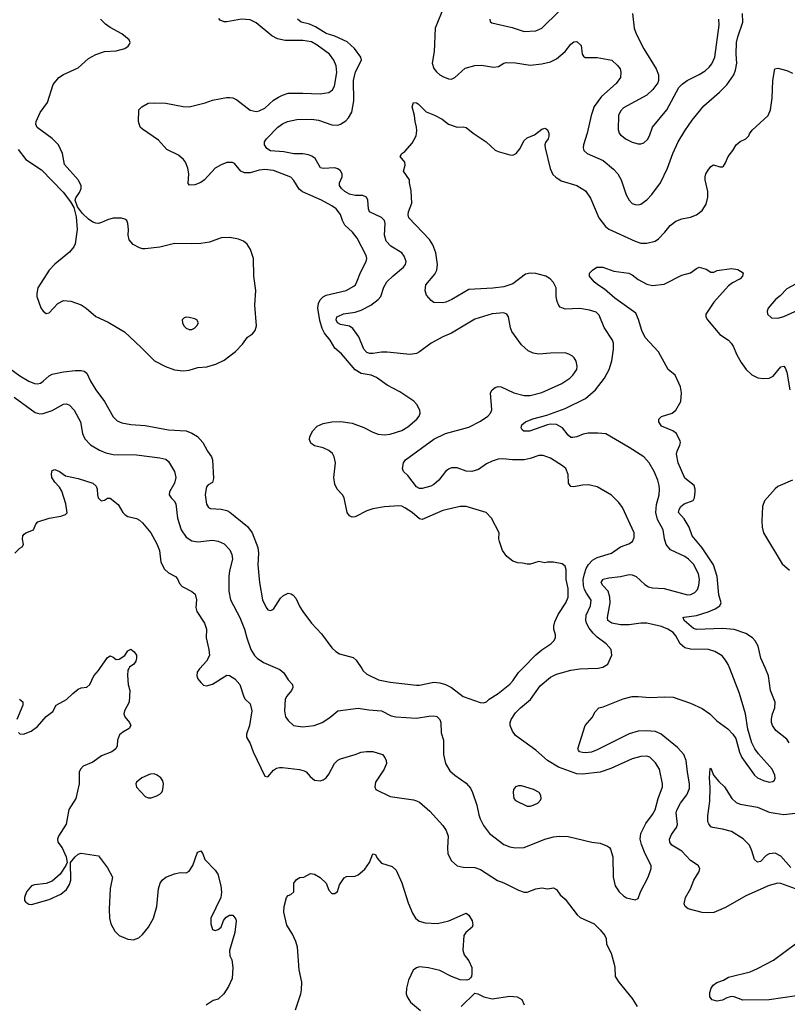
# Model space of a CAD drawing. Header units: inches. Extents: x 1678809 to 1859548, y 384609 to 522868.
# Tile 161 of 256: x 1773468 to 1778734, y 457699 to 464447. Entities that reach past the tile are written whole.
import ezdxf

# ---------------------------------------------------------------- set-up
doc = ezdxf.new("R2010")
doc.units = ezdxf.units.IN
doc.header["$MEASUREMENT"] = 0
doc.layers.add('B7475', color=7, linetype='Continuous')
doc.layers.add('B7476', color=7, linetype='Continuous')

msp = doc.modelspace()

# ---------------------------------------------------------------- linework, layer by layer
at = {"layer": 'B7475', "color": 5}
for points, elevation in [([(1773461, 459561), (1773470, 459552.4), (1773495.3, 459550), (1773547, 459570), (1773590, 459603.1), (1773649.7, 459670.3), (1773695.6, 459704.4), (1773719, 459750), (1773790, 459786.8), (1773832.7, 459830), (1773870, 459859.1), (1773890, 459867.3), (1773930, 459871.3), (1773950, 459891.3), (1773978, 459950), (1774010, 459987.3), (1774018.7, 460000)], 320), ([(1774216.2, 460000), (1774210.3, 459989.7), (1774207.3, 459952.7), (1774211.6, 459891.5), (1774223, 459850), (1774220.3, 459770), (1774187.6, 459710), (1774182.6, 459690), (1774190.4, 459670), (1774222.4, 459630), (1774230.4, 459609.6), (1774219.1, 459590), (1774175, 459565), (1774153.8, 459546.2), (1774139.5, 459510), (1774137, 459470), (1774128.2, 459450), (1774100.7, 459430), (1774030, 459402), (1773970, 459357.6), (1773904.9, 459330), (1773885.5, 459310), (1773877.1, 459290), (1773877.1, 459210), (1773853.4, 459110), (1773806.5, 459033.5), (1773786.3, 458933.7), (1773734.9, 458850), (1773728.2, 458830), (1773730.5, 458810), (1773760.5, 458770), (1773787.3, 458710), (1773794, 458670), (1773786, 458650), (1773744.9, 458590), (1773690, 458542), (1773650, 458527), (1773570, 458517.6), (1773550, 458509.6), (1773514.4, 458470), (1773500.4, 458430), (1773502, 458410), (1773510, 458398.8), (1773530, 458384.9), (1773550, 458383), (1773670, 458417.1), (1773750, 458454.4), (1773790, 458485.5), (1773810, 458518.8), (1773819.7, 458550), (1773818, 458670), (1773849.5, 458710.5), (1773870, 458726.8), (1773890, 458734.8), (1774010, 458716.3), (1774070, 458634), (1774105.5, 458570), (1774088.1, 458491.9), (1774081.1, 458350), (1774083.5, 458290), (1774094, 458250), (1774120, 458200), (1774150, 458170.3), (1774210, 458144.6), (1774250, 458140.3), (1774284.8, 458155.2), (1774310, 458177.6), (1774352.3, 458227.7), (1774387.1, 458290), (1774409.7, 458370), (1774419.6, 458490), (1774431.6, 458530), (1774445.6, 458550), (1774471.1, 458568.9), (1774530, 458592.4), (1774570, 458603), (1774610, 458600.7), (1774630, 458610.8), (1774656.2, 458650), (1774685.6, 458734.4), (1774690, 458742), (1774710, 458751.3), (1774724.7, 458730), (1774737.3, 458690), (1774810, 458618), (1774828.5, 458590), (1774847.4, 458510), (1774853.3, 458466.7), (1774848.8, 458430), (1774779.3, 458290), (1774779.3, 458250), (1774790, 458211.3), (1774810, 458204.9), (1774830, 458210.8), (1774850, 458227.3), (1774866.6, 458273.4), (1774884.1, 458295.9), (1774908, 458310), (1774930.6, 458310.6), (1774950, 458282), (1774953, 458270), (1774944.4, 458190), (1774907.3, 458067.3), (1774910.5, 458030.5), (1774923, 458003), (1774930.4, 457950), (1774924.9, 457875.1), (1774900.4, 457819.6), (1774867.7, 457770), (1774830, 457734.5), (1774795.9, 457724.1), (1774746.4, 457693.6)], 320), ([(1774703.4, 460000), (1774701.8, 459998.2), (1774686, 459974), (1774684.4, 459950), (1774690.4, 459930.3), (1774710, 459904), (1774730, 459886.8), (1774750, 459881.6), (1774790, 459892.7), (1774890, 459954), (1774906.8, 459953.2), (1774944.9, 459930), (1774979.1, 459890), (1775005.8, 459805.8), (1775016, 459790), (1775050, 459758), (1775060.3, 459710), (1775044.9, 459610), (1775024.9, 459550), (1775024.9, 459530), (1775050, 459486.8), (1775070.4, 459430), (1775150, 459262.8), (1775170, 459258.8), (1775210, 459304), (1775230, 459316.4), (1775250, 459322.4), (1775270, 459321.6), (1775388.5, 459308.5), (1775419.9, 459299.9), (1775433, 459293), (1775459.9, 459259.9), (1775490, 459236), (1775530, 459230.8), (1775550, 459237.3), (1775570, 459250.8), (1775590, 459276), (1775627.6, 459350), (1775650, 459372.7), (1775670, 459382), (1775770, 459410.4), (1775810, 459426.3), (1775847.6, 459432.4), (1775891.5, 459431.5), (1775956, 459410), (1775974, 459390), (1775982, 459370), (1775983.8, 459350), (1775968.5, 459310), (1775910, 459222), (1775904.9, 459190), (1775911.3, 459170), (1776010, 459123), (1776170, 459100.4), (1776190, 459094), (1776210, 459083), (1776281.5, 459021.5), (1776370, 458924.4), (1776393.1, 458890), (1776406.7, 458850), (1776402, 458770), (1776405.5, 458730), (1776430, 458682.8), (1776468.4, 458648.4), (1776510, 458638.7), (1776590, 458636.5), (1776630, 458621.5), (1776746.2, 458546.2), (1776790, 458530.3), (1776890, 458480.3), (1776930, 458467), (1776950, 458466.4), (1777010, 458490.3), (1777050, 458497.1), (1777089.2, 458490.8), (1777130, 458496), (1777150, 458484.7), (1777174.8, 458450), (1777210, 458419.1), (1777291.5, 458311.5), (1777314.1, 458294.1), (1777410, 458250.4), (1777450.4, 458210), (1777482, 458170), (1777492.4, 458150), (1777493.4, 458110), (1777524.9, 458050), (1777545.2, 457974.8), (1777550.3, 457950), (1777552.4, 457890), (1777577.6, 457850), (1777670, 457738), (1777703.9, 457683.9)], 340), ([(1775237.6, 460000), (1775253.4, 459993.4), (1775280.4, 459970), (1775310, 459922.8), (1775339.1, 459890), (1775341.6, 459870), (1775332.7, 459850), (1775300.3, 459810), (1775290, 459789), (1775285.2, 459710), (1775292.6, 459670), (1775310, 459644), (1775347.2, 459610), (1775410, 459600.6), (1775489.3, 459610), (1775543.1, 459630), (1775595.1, 459664.9), (1775650, 459710.4), (1775790, 459728.9), (1775862.9, 459717.1), (1775949.6, 459710.4), (1776016.3, 459676.3), (1776049.1, 459669.1), (1776190, 459660.2), (1776274.1, 459674.1), (1776310, 459675.6), (1776330.2, 459670.2), (1776350.2, 459650.2), (1776357.6, 459630), (1776360.4, 459560.4), (1776374.8, 459510), (1776374.4, 459410), (1776388.5, 459350), (1776419.9, 459299.9), (1776452.7, 459270), (1776530, 459215.3), (1776560.2, 459180.2), (1776575.6, 459150), (1776604.4, 459064.4), (1776617.6, 458997.6), (1776627.9, 458970), (1776650, 458924.4), (1776690, 458868.5), (1776790, 458794.9), (1776830, 458778.3), (1776868.1, 458771.9), (1776930, 458773.7), (1777070, 458831.6), (1777130, 458847), (1777170.4, 458850.4), (1777230, 458848.2), (1777392, 458810), (1777450, 458802), (1777501.6, 458781.6), (1777514, 458774), (1777522, 458762), (1777536.4, 458710), (1777539.6, 458570), (1777552, 458510), (1777581.6, 458470), (1777610, 458441.6), (1777630, 458428.4), (1777690, 458414.8), (1777710, 458424.7), (1777727, 458470), (1777780.5, 458570), (1777799.6, 458630), (1777799.6, 458650), (1777759.1, 458730), (1777733.1, 458793.1), (1777725.6, 458830), (1777729.8, 458870), (1777762.9, 458937.1), (1777810, 459000.4), (1777828, 459032), (1777848.7, 459110), (1777876.8, 459190), (1777877.2, 459210), (1777856.4, 459310), (1777830, 459354.5), (1777790, 459392.8), (1777770, 459398.3), (1777730, 459397.3), (1777670, 459380.4), (1777524.4, 459315.6), (1777450.8, 459289.2), (1777330, 459276.5), (1777290, 459278.8), (1777165, 459325), (1777088.7, 459370), (1777010, 459439.8), (1776870, 459541), (1776847.8, 459570), (1776832.9, 459610), (1776832.9, 459630), (1776840.3, 459650), (1776870, 459696), (1776902.6, 459730), (1776973, 459787), (1777039.7, 459880.3), (1777110, 459940.2), (1777150, 459960.7), (1777250, 459989.2), (1777310, 459998), (1777368, 460000)], 360), ([(1775815.1, 460000), (1775825.2, 459985.2), (1775850, 459960.9), (1775930, 459922), (1776010, 459905.5), (1776190, 459886.9), (1776210, 459886.9), (1776310, 459906.7), (1776350, 459901.3), (1776390, 459891.1), (1776430.8, 459870.8), (1776510, 459808.7), (1776626.9, 459766.9), (1776650, 459765.5), (1776670, 459770.8), (1776689.2, 459790), (1776750, 459829), (1776830, 459894), (1776850, 459914.6), (1776890, 459971.7), (1776917.8, 460000)], 380), ([(1778790, 458490.5), (1778690, 458526.6), (1778670, 458529), (1778610, 458513.3), (1778450, 458442), (1778310, 458363.1), (1778230, 458328.6), (1778190, 458324.8), (1778150, 458328.3), (1778053.6, 458353.6), (1778033.2, 458370), (1778027.5, 458387.5), (1778034.5, 458430), (1778069.7, 458490.3), (1778092.4, 458550), (1778129.7, 458610), (1778133.3, 458630), (1778121.6, 458650), (1778070, 458684.8), (1778010, 458749), (1777942, 458790), (1777927.8, 458810), (1777926.6, 458830), (1777938.5, 458861.5), (1777974, 458910), (1777981.6, 458930), (1777972.4, 459010), (1777975.9, 459030), (1778001.8, 459078.2), (1778045.1, 459134.9), (1778062, 459178), (1778063.9, 459210), (1778048.7, 459290), (1778040.6, 459370), (1778023.4, 459410), (1777979.9, 459459.9), (1777867.6, 459550), (1777830, 459567.9), (1777766.3, 459573.7), (1777710, 459570.6), (1777650, 459551.3), (1777430, 459442.2), (1777390, 459427.9), (1777350, 459421.5), (1777330, 459424), (1777309.2, 459430), (1777301.6, 459441.6), (1777298, 459450), (1777347.6, 459610), (1777396.3, 459663.7), (1777416.6, 459703.4), (1777442, 459730), (1777470, 459737.1), (1777607.6, 459792.4), (1777670, 459807.2), (1777710, 459808.3), (1777790, 459801.2), (1777892.9, 459807.1), (1777950, 459803.6), (1778070, 459762.4), (1778150, 459726.3), (1778202.4, 459690), (1778250, 459642.6), (1778326.3, 459586.3), (1778361.1, 459550), (1778380.2, 459520.2), (1778406.8, 459426.8), (1778421.7, 459390), (1778508.9, 459270), (1778530, 459250.3), (1778570, 459231.7), (1778610, 459222), (1778635.2, 459224.8), (1778645.8, 459234.2), (1778651, 459249), (1778648, 459270), (1778629.7, 459310), (1778536.3, 459416.3), (1778511.1, 459450), (1778489.8, 459489.8), (1778464.1, 459584.1), (1778446.9, 459690), (1778406.6, 459830), (1778338.8, 460000)], 340), ([(1778747.6, 459490), (1778730, 459515.1), (1778655.3, 459575.3), (1778631.8, 459610), (1778625.7, 459630), (1778625.3, 459654.7), (1778632.8, 459690), (1778649, 459731), (1778651.5, 459770), (1778619.4, 459850), (1778605.2, 459950), (1778583.5, 460000)], 320), ([(1773468, 459790), (1773490, 459772), (1773490.5, 459750), (1773449.1, 459650.9)], 320), ([(1778757.3, 458637.3), (1778690, 458715.1), (1778650, 458734.6), (1778609.3, 458730.7), (1778590, 458718.9), (1778550, 458678.5), (1778530, 458672.6), (1778510, 458691.8), (1778491.5, 458751.5), (1778473.7, 458790), (1778431.8, 458831.8), (1778350, 458883.5), (1778290, 458899.1), (1778222, 458910), (1778210, 458916), (1778195.1, 458935.1), (1778189.7, 458950), (1778188.3, 458990), (1778203.1, 459090), (1778204.2, 459184.2), (1778199.7, 459250), (1778205.2, 459314.8), (1778210, 459316), (1778226.8, 459270), (1778265, 459225), (1778302.6, 459190), (1778353.6, 459110), (1778382.4, 459082.4), (1778410, 459069.3), (1778530, 459050.2), (1778610, 459016.5), (1778650, 459007.7), (1778710, 459000.2), (1778808.7, 459011.3)], 320), ([(1775359.4, 457660.6), (1775396.3, 457770), (1775401.4, 457798.5), (1775403.5, 457850), (1775385.1, 457934.9), (1775374.7, 458090), (1775362, 458130), (1775338.9, 458178.9), (1775300.1, 458240.1), (1775280.7, 458330), (1775282, 458370), (1775299, 458430), (1775310, 458444.7), (1775328.9, 458451.1), (1775348, 458470), (1775349.3, 458530), (1775366.8, 458553.2), (1775390, 458566.8), (1775418, 458570), (1775463.7, 458596.3), (1775490, 458590.5), (1775528.7, 458568.7), (1775571.3, 458530), (1775590, 458482), (1775610, 458458), (1775630, 458458), (1775648.9, 458471.1), (1775662, 458518), (1775693.6, 458566.4), (1775710, 458575.5), (1775770, 458577.3), (1775790, 458586.8), (1775835.1, 458624.9), (1775867.3, 458670), (1775890, 458731), (1775910, 458724.7), (1775921.1, 458701.1), (1775950, 458665.5), (1776023.8, 458643.8), (1776050, 458618.8), (1776090, 458530.8), (1776134.1, 458394.1), (1776163.5, 458323.5), (1776184.6, 458290), (1776209.4, 458269.4), (1776250, 458256.5), (1776333.5, 458253.5), (1776413.2, 458270), (1776530, 458323.8), (1776550, 458310.5), (1776571.7, 458270), (1776577, 458243), (1776572, 458228), (1776528.7, 458191.3), (1776514, 458170), (1776507.7, 458070), (1776518.4, 458038.4), (1776550, 457997.3), (1776570, 457951.3), (1776570.5, 457909.5), (1776567.3, 457890), (1776560.5, 457879.5), (1776550, 457869.2), (1776535.5, 457864.5), (1776490, 457867.3), (1776430, 457889.6), (1776350, 457929.7), (1776272.4, 457947.6), (1776210, 457956.2), (1776190, 457949.6), (1776168.2, 457931.8), (1776135, 457865), (1776120.7, 457810), (1776120.2, 457770), (1776125.8, 457750), (1776150, 457713.7), (1776216.7, 457656.7)], 320), ([(1778890, 457769.9), (1778610, 457729.5), (1778430, 457727.6), (1778370, 457748.7), (1778350, 457751.2), (1778318, 457742), (1778290, 457727.6), (1778250, 457719.8), (1778217.6, 457730), (1778202.7, 457750), (1778201.4, 457778.6), (1778211.1, 457810), (1778225.4, 457830), (1778250, 457849.1), (1778295.4, 457864.6), (1778330, 457883.6), (1778478.6, 457921.4), (1778530, 457943.6), (1778638.7, 458001.3), (1778800, 458120)], 340), ([(1776495.6, 457684.4), (1776590, 457774.8), (1776610, 457770.8), (1776652, 457750), (1776710, 457737.1), (1776830, 457753.6), (1776881, 457750), (1776912, 457732), (1776930, 457696)], 320)]:
    msp.add_lwpolyline(points, dxfattribs=dict(at, elevation=elevation))
for points, elevation in [([(1774390, 459278), (1774363.4, 459276.6), (1774306.8, 459250), (1774270, 459222), (1774266, 459210), (1774270, 459186), (1774330, 459123.8), (1774350, 459114.9), (1774370, 459114.9), (1774410, 459128.2), (1774430, 459139.1), (1774444.7, 459155.3), (1774451.3, 459170), (1774455.1, 459210), (1774449.6, 459230), (1774435.6, 459250), (1774412, 459270)], 340), ([(1776890, 459196), (1776870, 459189.2), (1776856.3, 459170), (1776852.7, 459150), (1776858, 459110), (1776870, 459096.3), (1776950, 459057), (1776970, 459055.8), (1776990, 459062.4), (1777022, 459078), (1777041.2, 459098.8), (1777046.6, 459110), (1777043.7, 459130), (1777032.7, 459150), (1776994, 459170), (1776910, 459195.1)], 380)]:
    msp.add_lwpolyline(points, close=True, dxfattribs=dict(at, elevation=elevation))
at = {"layer": 'B7476', "color": 5}
for points, elevation in [([(1776381.1, 464538.9), (1776318.7, 464390), (1776311.8, 464230), (1776297.4, 464150), (1776310, 464113.4), (1776327.2, 464090), (1776349.3, 464069.3), (1776370, 464058), (1776410, 464041.1), (1776430, 464039.5), (1776454, 464050), (1776525.3, 464114.7), (1776590, 464134), (1776635.6, 464135.6), (1776719.3, 464120.7), (1776752.9, 464127.1), (1776788.7, 464150), (1776805.8, 464154.2), (1776870, 464151.8), (1776970, 464136.5), (1777050, 464144.2), (1777110, 464157.4), (1777150, 464178.3), (1777209.7, 464230), (1777250, 464280.4), (1777270, 464294.9), (1777290, 464297.3), (1777320.7, 464270), (1777327.7, 464210), (1777336.3, 464196.3), (1777348.1, 464188.1), (1777430, 464188.5), (1777530, 464170.4), (1777570, 464134), (1777587, 464110), (1777591.7, 464088.3), (1777588.8, 464050), (1777560.3, 464010), (1777458.5, 463921.5), (1777410, 463851.5), (1777388.4, 463790), (1777360.7, 463670), (1777334.9, 463590), (1777333.4, 463570), (1777338.4, 463550), (1777360.5, 463530), (1777470, 463482), (1777542.3, 463422.3), (1777571.6, 463390), (1777594.9, 463350), (1777627.9, 463247.9), (1777648.4, 463210), (1777670, 463188.5), (1777690, 463179.5), (1777710, 463177.6), (1777730, 463183.1), (1777770, 463212.2), (1777805.1, 463250), (1777864, 463330), (1777911.4, 463428.6), (1777947.8, 463530), (1777984.4, 463610), (1778030, 463685.7), (1778081.3, 463758.7), (1778162.4, 463857.6), (1778268.5, 463950), (1778318.3, 464001.7), (1778367, 464070), (1778379.7, 464100.3), (1778387.5, 464150), (1778382.8, 464210), (1778385.5, 464290), (1778394.3, 464330), (1778427.9, 464430), (1778427.5, 464490)], 360), ([(1773457.8, 463557.8), (1773510.5, 463490), (1773618.8, 463418.8), (1773766, 463266), (1773818, 463198), (1773839.5, 463159.5), (1773854.9, 463094.9), (1773862.4, 463010), (1773848.1, 462910), (1773839.1, 462890), (1773810, 462854.8), (1773709.5, 462770.5), (1773670.1, 462729.9), (1773593.6, 462610), (1773585, 462570), (1773586, 462550), (1773613, 462473), (1773630, 462448.4), (1773650, 462434), (1773670, 462438.7), (1773730, 462501.6), (1773770, 462522), (1773818.2, 462518.2), (1773890, 462491.9), (1773923.6, 462470), (1773990, 462413.6), (1774074.9, 462374.9), (1774187, 462307), (1774301.5, 462201.5), (1774392.7, 462110), (1774469.5, 462069.5), (1774530, 462048.3), (1774590, 462040.2), (1774630, 462044.9), (1774690, 462064.2), (1774751.7, 462068.3), (1774812.8, 462087.2), (1774870, 462113.4), (1774947.6, 462172.4), (1774996.6, 462223.4), (1775030, 462270.7), (1775066.3, 462293.7), (1775083.2, 462316.8), (1775092.7, 462350), (1775081.3, 462490), (1775088, 462590), (1775075.1, 462690), (1775071.1, 462810), (1775052.1, 462872.1), (1775028.4, 462908.5), (1775002.7, 462930), (1774970, 462943), (1774910, 462954.7), (1774850, 462951.2), (1774770, 462923.1), (1774710, 462913.7), (1774650, 462909.8), (1774530, 462913.5), (1774430, 462887.6), (1774330, 462876.2), (1774310, 462877.6), (1774290, 462883.6), (1774247.3, 462907.3), (1774219.4, 462939.4), (1774211.5, 462970), (1774215.8, 463010), (1774211.2, 463051.2), (1774202.7, 463070), (1774190, 463080.9), (1774167.6, 463087.6), (1774110, 463086), (1774070, 463075.1), (1774030, 463056.3), (1774010, 463051.3), (1773990, 463052.8), (1773970, 463060.5), (1773940.9, 463080.9), (1773899.7, 463119.8), (1773864.1, 463164.1), (1773849.1, 463209.1), (1773853.6, 463226.4), (1773877.5, 463262.5), (1773889, 463290), (1773889, 463310), (1773870, 463348.7), (1773775.5, 463455.5), (1773763, 463530), (1773734.3, 463590), (1773690, 463633.6), (1773587.9, 463707.9), (1773579.5, 463730), (1773581.6, 463750), (1773608, 463810), (1773659.8, 463880.2), (1773698.2, 464001.9), (1773737.4, 464050), (1773770, 464072.4), (1773870, 464117.7), (1773939.7, 464180.3), (1773990, 464209.2), (1774050, 464229.2), (1774130, 464233.7), (1774189.6, 464250.3), (1774213.4, 464266.6), (1774221.5, 464278.5), (1774226, 464290), (1774219.3, 464310), (1774170, 464349.6), (1774090, 464393.5), (1774057.3, 464417.3), (1774023.1, 464450)], 420), ([(1776917.8, 460000), (1777010, 460093.7), (1777050, 460128.8), (1777112.3, 460170), (1777132.3, 460190), (1777143.7, 460210), (1777143.7, 460230), (1777132.3, 460270), (1777132.3, 460290), (1777140.1, 460319.9), (1777162.9, 460370), (1777215.6, 460450), (1777231.1, 460490), (1777230, 460548), (1777216.1, 460610), (1777216.1, 460676.1), (1777210, 460702), (1777190, 460717.2), (1777130, 460729), (1777090, 460729), (1777070, 460724), (1777030, 460733.2), (1776970, 460715.3), (1776950, 460715.3), (1776916.9, 460723.1), (1776884.7, 460724.7), (1776850, 460735.3), (1776810, 460768.7), (1776781.2, 460810), (1776759, 460870), (1776755.3, 460890), (1776757.2, 460930), (1776704, 461030), (1776669.2, 461069.2), (1776530, 461109.6), (1776490, 461109.6), (1776370, 461083.1), (1776230, 461021.8), (1776210, 461025.6), (1776159.7, 461070), (1776110, 461101.8), (1776090, 461112.2), (1776070, 461115.2), (1775970, 461108.2), (1775890, 461094.2), (1775850, 461080.2), (1775770, 461040.3), (1775750, 461038), (1775730, 461047.1), (1775714, 461070), (1775693, 461170), (1775681.6, 461190), (1775645.5, 461230), (1775630, 461262.7), (1775624, 461310), (1775635.3, 461410), (1775626.4, 461450), (1775613, 461473), (1775590, 461494.2), (1775550, 461511.8), (1775490, 461525.3), (1775464.8, 461544.8), (1775456, 461570), (1775458.5, 461590), (1775479.1, 461630), (1775510, 461661.7), (1775550, 461680.2), (1775610, 461691.3), (1775672.3, 461692.3), (1775750, 461681.1), (1775830, 461651.6), (1775890, 461620.3), (1775926.8, 461606.8), (1775970, 461602.3), (1776010, 461606.5), (1776090, 461631.7), (1776130, 461656.5), (1776191.8, 461710), (1776209.4, 461730), (1776215.1, 461750), (1776213.2, 461770), (1776193.2, 461810), (1776171.5, 461831.5), (1776075.9, 461895.9), (1775990, 461942.7), (1775915.4, 461995.4), (1775879, 462010), (1775810, 462023.2), (1775770, 462047.3), (1775676, 462156), (1775630, 462195.4), (1775598, 462250), (1775558.1, 462298.1), (1775542.9, 462330), (1775526.1, 462386.1), (1775512.8, 462470), (1775517.4, 462502.6), (1775530, 462526.7), (1775550, 462547.5), (1775570, 462559.8), (1775707, 462590), (1775760.2, 462619.8), (1775770.8, 462630), (1775780.8, 462650), (1775805.5, 462714.5), (1775844.7, 462790), (1775849.6, 462810), (1775845.1, 462830), (1775783.6, 462950), (1775751.8, 462990), (1775699.1, 463039.1), (1775683.1, 463070), (1775670, 463112.3), (1775638.7, 463150), (1775610.6, 463170.6), (1775539.6, 463210), (1775407.6, 463267.6), (1775385.8, 463285.8), (1775350, 463345.1), (1775327.7, 463367.7), (1775210, 463414), (1775150, 463420.8), (1775110, 463415), (1775050, 463398.1), (1775010, 463397.8), (1774985.1, 463410), (1774941.9, 463461.9), (1774928.9, 463468.9), (1774890, 463467.9), (1774850, 463452.8), (1774810.3, 463430), (1774736.5, 463350), (1774710, 463331.3), (1774670, 463315.6), (1774633.2, 463313.2), (1774624.1, 463324.1), (1774629.7, 463390), (1774620.9, 463430), (1774605.5, 463470), (1774592.3, 463490), (1774558.7, 463518.7), (1774477.6, 463557.6), (1774420.4, 463620.4), (1774310, 463697), (1774295.1, 463710), (1774282.7, 463750), (1774286.6, 463830), (1774305.2, 463850), (1774350, 463874.9), (1774390, 463878.2), (1774470, 463875), (1774590, 463853), (1774630, 463850.2), (1774741.6, 463878.4), (1774790, 463895.3), (1774886.3, 463913.7), (1774910, 463913.7), (1774930, 463911.8), (1774958.9, 463898.9), (1775050, 463826.5), (1775090, 463818.5), (1775110, 463822), (1775150, 463841.8), (1775210, 463894.7), (1775243.8, 463916.2), (1775270, 463930.2), (1775310, 463942.6), (1775410, 463944.5), (1775530, 463938.9), (1775590, 463947.1), (1775614.1, 463965.9), (1775628.2, 463991.8), (1775644.9, 464084.9), (1775639.8, 464130), (1775623.9, 464170), (1775592.4, 464210), (1775510, 464272.1), (1775470, 464295.7), (1775410, 464305.5), (1775290, 464305.6), (1775237, 464317), (1775197.7, 464337.7), (1775090, 464424.9), (1775050, 464446.3), (1774990, 464450.6), (1774890, 464431.8), (1774870, 464432), (1774844.2, 464444.2), (1774834.3, 464454.3)], 380), ([(1777368, 460000), (1777437.6, 460002.4), (1777469.5, 460010.5), (1777502, 460030), (1777529.2, 460090.8), (1777526, 460130), (1777492.3, 460170), (1777430, 460215.5), (1777403.1, 460243.1), (1777375.8, 460275.8), (1777356.5, 460310), (1777351.7, 460331.7), (1777354.2, 460365.8), (1777384.4, 460430), (1777389.2, 460469.2), (1777355.5, 460515.5), (1777342.1, 460542.1), (1777335.1, 460570), (1777334.6, 460610), (1777341.9, 460650), (1777354.5, 460685.5), (1777370, 460713.4), (1777397.3, 460742.7), (1777430, 460761.4), (1777527.3, 460790), (1777590, 460833.6), (1777646.3, 460853.7), (1777671.5, 460870), (1777682.8, 460897.2), (1777682.6, 460930), (1777603.3, 461103.3), (1777578.7, 461138.7), (1777528, 461188), (1777430, 461245.6), (1777370, 461258.7), (1777330, 461256.3), (1777270, 461245.1), (1777248, 461248), (1777233.6, 461270), (1777229.6, 461330), (1777215.6, 461370), (1777192, 461390), (1777110, 461441.3), (1777060.1, 461460.1), (1777030, 461459.8), (1776970, 461438.5), (1776928.7, 461431.3), (1776849.9, 461429.9), (1776781.8, 461438.2), (1776750, 461434.6), (1776710, 461422.4), (1776670, 461402.4), (1776614.8, 461365.2), (1776570, 461349.8), (1776530, 461352.2), (1776470, 461374.6), (1776430, 461375.8), (1776410, 461367.1), (1776390, 461351.1), (1776343.1, 461290), (1776310, 461260.5), (1776289.6, 461249.6), (1776230, 461235.1), (1776210, 461235.1), (1776190, 461245.6), (1776130, 461322.7), (1776100.7, 461350), (1776093.5, 461370), (1776102, 461410), (1776116, 461430), (1776310, 461572.8), (1776390, 461611), (1776550, 461654.4), (1776630, 461694.9), (1776680.5, 461730), (1776696.9, 461750), (1776707, 461773), (1776696.9, 461890), (1776708.7, 461911.3), (1776730, 461926.7), (1776750, 461932), (1776770, 461930.3), (1776859.1, 461890), (1776930, 461871.1), (1776970, 461871.3), (1777050, 461893), (1777186.6, 461953.4), (1777243, 461990), (1777263, 462010), (1777289.7, 462050), (1777292.6, 462072.6), (1777286.3, 462106.3), (1777272.3, 462130), (1777260.1, 462140.1), (1777235.2, 462155.2), (1777210, 462163.6), (1777110, 462162.4), (1777030, 462153.6), (1776990, 462160.7), (1776957.2, 462177.2), (1776910, 462219.3), (1776845.2, 462310), (1776835.1, 462335.1), (1776820.9, 462410), (1776809.2, 462430), (1776790, 462438.7), (1776710, 462432), (1776590, 462395), (1776430, 462298.3), (1776370, 462273.5), (1776290, 462231.1), (1776210, 462169.8), (1776190, 462159.8), (1776147.4, 462152.6), (1775990, 462168.3), (1775950, 462168.1), (1775890, 462158.8), (1775870, 462159.3), (1775850, 462166), (1775828.5, 462188.5), (1775794, 462274), (1775754.6, 462330), (1775730, 462347.7), (1775670, 462358.6), (1775649, 462370), (1775638.8, 462390), (1775644.7, 462410), (1775650, 462414), (1775690, 462430.2), (1775770, 462443), (1775810, 462455.8), (1775876.3, 462490), (1775928.3, 462530), (1775944.7, 462550), (1775966.8, 462613.2), (1775987.6, 462650), (1776030, 462691.3), (1776102.2, 462750), (1776115.3, 462770), (1776119.8, 462790), (1776106.8, 462826.8), (1776088.6, 462848.6), (1776014.7, 462894.7), (1775982.4, 462930), (1775971.9, 462970), (1775975.4, 463050), (1775969.8, 463070), (1775950, 463091.3), (1775868.9, 463130), (1775860.2, 463150), (1775855.4, 463210), (1775848.2, 463230), (1775823.2, 463243.2), (1775770, 463242.8), (1775730, 463250.6), (1775698.2, 463270), (1775676.1, 463290), (1775662.7, 463310), (1775662.2, 463317.7), (1775661.7, 463330), (1775680.5, 463370), (1775681.3, 463390), (1775670, 463411.5), (1775650, 463426), (1775630, 463432.3), (1775550, 463427.4), (1775532.2, 463432.3), (1775496, 463496), (1775472.5, 463512.5), (1775450, 463521.2), (1775410, 463527.1), (1775348, 463528), (1775280.4, 463540.4), (1775188.7, 463548.7), (1775164.2, 463564.2), (1775146.6, 463590), (1775147, 463610), (1775162, 463630), (1775238, 463710), (1775270, 463734), (1775306, 463750), (1775370, 463762.2), (1775470, 463765.8), (1775518, 463758), (1775610, 463725.8), (1775650, 463724.7), (1775670, 463731.3), (1775705.7, 463754.3), (1775724.9, 463775.1), (1775746.2, 463813.8), (1775759.8, 463890), (1775757.3, 464030), (1775771.3, 464088.7), (1775812.7, 464170), (1775808.3, 464190), (1775764.1, 464250), (1775714.9, 464294.9), (1775630, 464334.1), (1775570, 464352.3), (1775498.1, 464398.1), (1775456.9, 464416.9), (1775399, 464430), (1775374, 464450)], 360), ([(1776694, 464450), (1776695.3, 464435.3), (1776706, 464426), (1776846.5, 464393.5), (1776930, 464367.2), (1777008.7, 464370), (1777050, 464388.9), (1777170, 464504.9)], 380), ([(1777672.8, 464490), (1777683.6, 464390), (1777697.3, 464350), (1777750, 464246.4), (1777834.6, 464110), (1777850.3, 464070), (1777851.5, 464030), (1777846.1, 464013.9), (1777812.3, 463967.7), (1777770.1, 463929.9), (1777610, 463842.7), (1777590, 463821.3), (1777576.5, 463790), (1777574.8, 463694.8), (1777581.5, 463670), (1777590, 463657.6), (1777628.1, 463628.1), (1777670, 463607.7), (1777710, 463596.9), (1777730, 463596.5), (1777750, 463603.7), (1777773.8, 463626.2), (1777789, 463651), (1777809.8, 463710), (1777908.4, 463830), (1777990, 463982), (1778013.8, 464006.2), (1778047.6, 464030), (1778130, 464071.4), (1778170, 464097.3), (1778197.9, 464122.1), (1778215.2, 464144.8), (1778236.8, 464190), (1778266.8, 464410), (1778264.1, 464450)], 380), ([(1778338.8, 460000), (1778327.7, 460027.7), (1778310, 460058.4), (1778286.1, 460086.1), (1778237.2, 460117.2), (1778194, 460130), (1778070, 460131.7), (1778030, 460142.7), (1777999.8, 460170), (1777970, 460223.1), (1777950, 460246.8), (1777915.4, 460270), (1777870, 460288.4), (1777770, 460309.9), (1777730, 460309.9), (1777650, 460299.9), (1777590, 460300.5), (1777530.7, 460310.7), (1777502.4, 460330), (1777500.4, 460350), (1777519.8, 460450), (1777517.6, 460490), (1777505.2, 460530), (1777468.2, 460570), (1777456.3, 460590), (1777470, 460611.4), (1777510, 460622), (1777589.9, 460630.1), (1777650, 460643.9), (1777670, 460642.4), (1777697.6, 460630), (1777755.5, 460575.5), (1777781, 460561), (1777810, 460554.2), (1777890, 460548.4), (1778050, 460506.2), (1778072.5, 460507.5), (1778099.6, 460520.4), (1778117.3, 460542.7), (1778127.2, 460570), (1778130.8, 460610), (1778124.2, 460650), (1778090, 460715.4), (1778056.4, 460750), (1778030, 460768.7), (1777933.5, 460813.5), (1777902.9, 460850), (1777890.6, 460890), (1777881.6, 460950), (1777842.6, 461022.6), (1777831.1, 461070), (1777836.4, 461123.5), (1777855.5, 461190), (1777857.8, 461230), (1777854.3, 461254.3), (1777845.1, 461290), (1777820.4, 461350), (1777787.1, 461410), (1777750, 461450.8), (1777650, 461515.8), (1777490, 461609.7), (1777434.2, 461614.2), (1777367.2, 461612.8), (1777333.1, 461606.9), (1777290, 461588), (1777263.1, 461583.1), (1777250, 461584.2), (1777230, 461599.7), (1777190.9, 461650.9), (1777150, 461672.3), (1777110, 461675), (1777089.4, 461670.6), (1776966.3, 461626.3), (1776927, 461627), (1776916, 461636), (1776909.4, 461649.4), (1776912.7, 461670), (1776937.2, 461690), (1776988.6, 461711.4), (1777083.4, 461736.6), (1777210, 461781.4), (1777349.7, 461850), (1777418, 461910), (1777479.2, 461990), (1777512, 462050), (1777530.7, 462109.3), (1777540.8, 462190), (1777541, 462230), (1777534, 462250), (1777477, 462337), (1777443.1, 462423.1), (1777422.5, 462442.5), (1777377.3, 462457.3), (1777310, 462467.8), (1777210, 462463.5), (1777176.9, 462476.9), (1777167.2, 462487.2), (1777154.8, 462514.8), (1777149.2, 462550), (1777148.5, 462610), (1777130, 462646.4), (1777108, 462670), (1777077.6, 462690), (1777010, 462707.3), (1776970, 462709.9), (1776937.8, 462702.2), (1776850, 462636.2), (1776790, 462616.4), (1776713.1, 462606.9), (1776550, 462596.9), (1776433.4, 462530), (1776390.7, 462510), (1776370, 462505.7), (1776309.3, 462509.3), (1776290, 462522), (1776258.6, 462558.6), (1776249.4, 462589.4), (1776255.1, 462630), (1776316.5, 462703.5), (1776329.8, 462730.2), (1776333.6, 462770), (1776323.5, 462850), (1776303.3, 462903.3), (1776279.8, 462939.8), (1776138.4, 463090), (1776133.6, 463110), (1776136.2, 463130), (1776158, 463190), (1776154.5, 463274.5), (1776141.2, 463330), (1776141.2, 463350), (1776101.2, 463410), (1776112.3, 463450), (1776109.2, 463470), (1776078, 463510), (1776088.7, 463530), (1776110, 463544), (1776160.1, 463599.9), (1776187.8, 463652.2), (1776193.1, 463686.9), (1776191.3, 463710), (1776181.3, 463750), (1776177.6, 463790), (1776159.5, 463850), (1776170, 463878.8), (1776190, 463876.3), (1776201, 463870), (1776256.8, 463816.8), (1776313.8, 463793.8), (1776366.2, 463766.2), (1776410, 463730.6), (1776470, 463710.7), (1776510, 463713.4), (1776530, 463708), (1776578, 463670), (1776668.5, 463610), (1776730, 463554), (1776750, 463543.1), (1776830, 463520.4), (1776850, 463519.3), (1776874.5, 463530), (1776898.9, 463561.1), (1776930, 463619.1), (1776950, 463638), (1777000.9, 463659.1), (1777050, 463696), (1777070, 463704.7), (1777079.8, 463699.8), (1777090, 463692), (1777098.8, 463670), (1777099.1, 463650), (1777092.7, 463630), (1777074.6, 463605.4), (1777070.4, 463590), (1777072, 463570), (1777106.3, 463426.3), (1777126, 463386), (1777146.8, 463366.8), (1777183.8, 463343.8), (1777290.8, 463310), (1777350, 463274.9), (1777385, 463225), (1777440.3, 463090), (1777487.2, 463030), (1777510, 463011.7), (1777690, 462928.1), (1777730, 462916.5), (1777770, 462915.2), (1777826.6, 462930), (1777850, 462945.2), (1777893.7, 462990), (1777930, 463036.4), (1777970, 463065.5), (1778010, 463081.6), (1778070, 463093), (1778110, 463110.4), (1778150, 463140.4), (1778176.8, 463183.2), (1778188.6, 463230), (1778189.8, 463270), (1778169.7, 463350), (1778169.7, 463370), (1778174, 463390), (1778190, 463416), (1778210, 463441), (1778227.2, 463452.8), (1778270, 463438), (1778290, 463439.1), (1778295.8, 463444.2), (1778310, 463466), (1778327.8, 463510), (1778359.5, 463550), (1778382, 463590), (1778410, 463611.3), (1778450, 463631.3), (1778469.3, 463650.7), (1778474.2, 463665.8), (1778492.7, 463690), (1778603.7, 463790), (1778617.6, 463830), (1778631.1, 463908.9), (1778634, 464030), (1778649.3, 464110.7), (1778670, 464114.8), (1778730, 464099.3), (1778770, 464080.5)], 340), ([(1778583.5, 460000), (1778553.1, 460070), (1778533, 460153), (1778514, 460190), (1778495.4, 460210), (1778450, 460240.7), (1778370, 460267.5), (1778290, 460274.4), (1778110, 460268.2), (1778090, 460273.3), (1778025.3, 460330), (1778020.7, 460350), (1778026.8, 460353.2), (1778110, 460364.2), (1778190, 460388.1), (1778239.2, 460410), (1778270.9, 460430), (1778280.3, 460450), (1778265, 460505), (1778253.5, 460630), (1778227.8, 460710), (1778150, 460826.4), (1778080.3, 460910), (1778060.4, 460970), (1778026.3, 461026.4), (1777988, 461070), (1777991.3, 461090), (1778003.5, 461110), (1778025.6, 461130), (1778087.3, 461152.7), (1778097, 461170), (1778102.4, 461210), (1778102.4, 461230), (1778094.9, 461254.9), (1778030, 461304.5), (1777984.8, 461410), (1777974.7, 461470), (1777978.4, 461490), (1777997.2, 461530), (1778001.2, 461550), (1777998.6, 461558.6), (1777974, 461610), (1777949.2, 461630), (1777870, 461662), (1777852.3, 461690), (1777852.7, 461710), (1777870, 461727.3), (1777944, 461750), (1777969.3, 461770), (1778003.7, 461830), (1778007, 461890), (1778000.7, 461930), (1777965.6, 462010), (1777917.6, 462050), (1777850.8, 462170.8), (1777758.4, 462270), (1777736, 462316), (1777712.9, 462392.9), (1777694.7, 462434.7), (1777550, 462538.9), (1777480.4, 462600.4), (1777433.2, 462630), (1777409.2, 462650), (1777378, 462690), (1777378, 462710), (1777398, 462730), (1777428, 462750), (1777469.5, 462750.5), (1777544.2, 462724.2), (1777646, 462710), (1777670, 462697.6), (1777710, 462667), (1777770, 462634.9), (1777810, 462626), (1777890, 462635.5), (1778010, 462697.3), (1778070, 462713), (1778110, 462742), (1778130, 462750.5), (1778176.4, 462736.4), (1778210, 462716), (1778230, 462716), (1778252.3, 462727.7), (1778350, 462741.6), (1778395.5, 462735.5), (1778432, 462712), (1778426.8, 462690), (1778410.4, 462670), (1778356.9, 462643.1), (1778330, 462623.1), (1778230.3, 462510), (1778175.3, 462430), (1778176.1, 462410), (1778185.5, 462390), (1778270, 462288.8), (1778330, 462250.4), (1778348.4, 462230), (1778363.1, 462210), (1778387.2, 462150), (1778417, 462097), (1778451.6, 462050), (1778490, 462014), (1778532.6, 461992.6), (1778570, 461987.5), (1778609.8, 461990.2), (1778636.3, 462003.7), (1778690, 462068.2), (1778710, 462073.4), (1778719.9, 462059.9), (1778730, 462031.3), (1778750.3, 461910.3)], 320), ([(1778790, 462633.6), (1778730, 462601.6), (1778685.1, 462554.9), (1778653.4, 462530), (1778602.8, 462470), (1778596, 462450), (1778598, 462430), (1778624.5, 462404.5), (1778670, 462400.4), (1778710, 462412.4), (1778810, 462457.6)], 340), ([(1773303.9, 462123.9), (1773470, 462006.5), (1773530, 461970.2), (1773570, 461953.7), (1773590, 461951.9), (1773610, 461956.2), (1773630.5, 461969.5), (1773670, 462007), (1773690, 462016.9), (1773770, 462034), (1773850, 462043.1), (1773890, 462043.7), (1773910, 462038.4), (1773930, 462024), (1773953.7, 461970), (1773990.3, 461910), (1774050.1, 461830.1), (1774110, 461724.4), (1774137.8, 461697.8), (1774170, 461684), (1774230, 461672.4), (1774330, 461664.9), (1774490, 461636.9), (1774610, 461629.1), (1774650, 461614), (1774688.5, 461590), (1774724.9, 461550), (1774756.5, 461490), (1774784.4, 461450), (1774791.7, 461430), (1774797.6, 461302.4), (1774790, 461275.3), (1774762, 461258), (1774750, 461245.2), (1774746.5, 461233.5), (1774740.2, 461190), (1774750, 461127.3), (1774764.1, 461104.1), (1774776.2, 461096.2), (1774850, 461092.2), (1774890, 461082.8), (1774910, 461072.6), (1775030, 460973.4), (1775062.8, 460930), (1775101.8, 460830), (1775107.1, 460790), (1775102.8, 460710), (1775112.6, 460590), (1775134.9, 460470), (1775158.4, 460418.4), (1775170, 460403), (1775190, 460397.1), (1775210, 460406), (1775258.2, 460481.8), (1775278.7, 460501.3), (1775310, 460516.5), (1775330, 460512.2), (1775343.7, 460503.7), (1775362.8, 460482.8), (1775390, 460422), (1775410.3, 460390), (1775470.3, 460310), (1775537.7, 460237.7), (1775610, 460141.3), (1775636.5, 460116.5), (1775661.2, 460101.2), (1775756.2, 460076.2), (1775776.7, 460056.7), (1775815.1, 460000)], 380), ([(1773430, 461859.7), (1773574.9, 461754.9), (1773605.6, 461745.6), (1773630, 461747.5), (1773691.2, 461768.8), (1773770, 461811.6), (1773790, 461814.9), (1773810, 461806), (1773841.1, 461770), (1773884.9, 461690), (1773900.3, 461610), (1773914.2, 461574.2), (1773953.6, 461533.6), (1774015.8, 461495.8), (1774059.1, 461479.1), (1774110, 461466.9), (1774270, 461464.7), (1774430, 461444.5), (1774470, 461434), (1774490, 461419.5), (1774530.3, 461350), (1774540.3, 461310), (1774530.2, 461269.8), (1774494.9, 461210), (1774493.4, 461190), (1774506.8, 461170), (1774529.1, 461149.1), (1774538.3, 461130), (1774550.2, 461030), (1774576.9, 460950), (1774610, 460899.5), (1774650, 460875.8), (1774690, 460869.1), (1774790, 460879.2), (1774830, 460873.8), (1774870, 460855.2), (1774910, 460813.7), (1774922.5, 460782.6), (1774927.8, 460750), (1774908.4, 460670), (1774904.1, 460630), (1774902.2, 460530), (1774915.5, 460470), (1774978.3, 460350), (1775010.2, 460270), (1775026.2, 460210), (1775055, 460130), (1775079.7, 460090), (1775097.8, 460070), (1775140.3, 460040.3), (1775237.6, 460000)], 360), ([(1773434, 460790), (1773470, 460824.9), (1773486.3, 460833.7), (1773494, 460850), (1773486.8, 460886.8), (1773489.3, 460909.3), (1773498.9, 460921.1), (1773510, 460930.7), (1773564, 460950), (1773579, 460990), (1773593.6, 461006.4), (1773670, 461031), (1773750, 461044.7), (1773783.1, 461056.9), (1773793.2, 461066.8), (1773784.5, 461130), (1773756.4, 461216.4), (1773742, 461242), (1773710, 461278), (1773689.7, 461310), (1773685.8, 461334.2), (1773690, 461358), (1773710, 461364), (1773741, 461350), (1773781.5, 461321.5), (1773870, 461302), (1773970, 461270.2), (1773991.8, 461250), (1773998.9, 461230), (1774001.1, 461190), (1774006.7, 461170), (1774026.8, 461150), (1774050, 461154), (1774070, 461167.3), (1774090, 461167.3), (1774143.8, 461123.8), (1774175.3, 461070), (1774193, 461053), (1774210, 461043.2), (1774270, 461028.7), (1774290, 461017.6), (1774310, 460998.4), (1774368.4, 460930), (1774410, 460855.5), (1774427.1, 460810), (1774436.1, 460730), (1774461, 460681), (1774490, 460656.5), (1774537.3, 460630), (1774550, 460614.8), (1774563.6, 460583.6), (1774581.8, 460561.8), (1774650, 460528.4), (1774672.2, 460510), (1774680.9, 460470), (1774677.3, 460417.3), (1774683.1, 460390), (1774735.3, 460310), (1774750.4, 460270), (1774747.3, 460210), (1774766, 460130), (1774770.7, 460090), (1774750.7, 460050), (1774703.4, 460000)], 340), ([(1778770, 461292), (1778670, 461247), (1778650, 461232.3), (1778577.1, 461150), (1778563.1, 461110), (1778559.1, 461010), (1778560.7, 460970), (1778570.2, 460930), (1778698.4, 460718.4), (1778750, 460674)], 320), ([(1774018.7, 460000), (1774070, 460074.8), (1774090, 460086), (1774110, 460078), (1774130, 460062.8), (1774150, 460064), (1774189.2, 460090), (1774210, 460122), (1774230, 460132), (1774254, 460114), (1774270, 460092), (1774270.4, 460070), (1774264.9, 460050), (1774250.5, 460030), (1774222, 460010), (1774216.2, 460000)], 320)]:
    msp.add_lwpolyline(points, dxfattribs=dict(at, elevation=elevation))
at = {"layer": 'B7476', "color": 5, "elevation": 440}
msp.add_lwpolyline([(1774610, 462409.3), (1774596.3, 462403.7), (1774584, 462390), (1774584.9, 462370), (1774594, 462350), (1774610, 462334), (1774630, 462323), (1774650, 462324.9), (1774666.8, 462333.2), (1774684, 462350), (1774694, 462370), (1774684, 462390), (1774670, 462398), (1774630, 462406.6)], close=True, dxfattribs=at)

doc.saveas('drawing.dxf')
